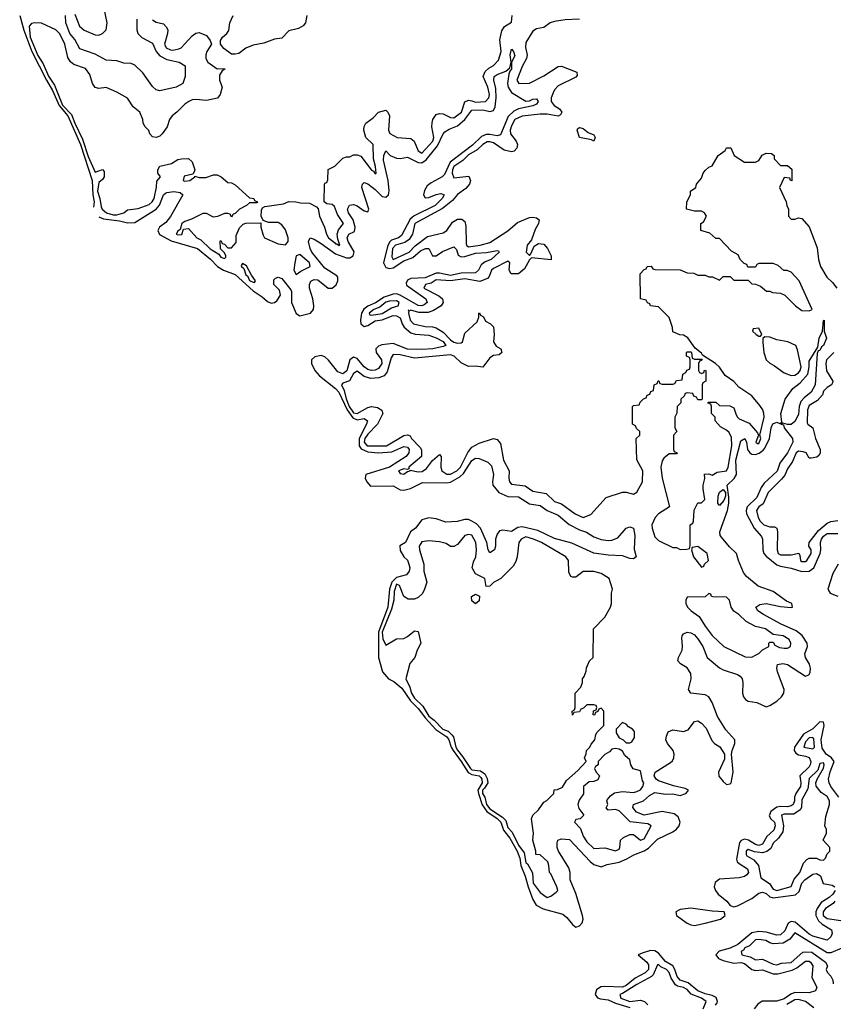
# Model space of a CAD drawing. Header units: inches. Extents: x 2710684 to 2828758, y 857022 to 965663.
# Tile 138 of 256: x 2770889 to 2775425, y 881415 to 886907. Entities that reach past the tile are written whole.
import ezdxf

# ---------------------------------------------------------------- set-up
doc = ezdxf.new("R2010")
doc.units = ezdxf.units.IN
doc.header["$MEASUREMENT"] = 0
doc.layers.add('C7878', color=7, linetype='Continuous')

msp = doc.modelspace()

# ---------------------------------------------------------------- linework, layer by layer
at = {"layer": 'C7878', "color": 4}
for points, elevation in [([(2771197, 886937), (2771222.4, 886870), (2771248.1, 886848.1), (2771310, 886821.7), (2771330, 886820.9), (2771350.7, 886829.3), (2771371.1, 886850), (2771376.1, 886890), (2771360.4, 886970)], 4), ([(2770888.8, 886930), (2770911, 886849), (2770956.9, 886730), (2771038.2, 886570), (2771072.3, 886512.3), (2771108, 886428), (2771157.5, 886370), (2771227.5, 886210), (2771293, 886010), (2771295.9, 885930), (2771303.4, 885890), (2771299.8, 885860.2)], 4), ([(2771630, 886906.8), (2771650, 886893.4), (2771690, 886884), (2771706.2, 886866.2), (2771714, 886850), (2771713.4, 886830), (2771695.5, 886770), (2771704.9, 886750), (2771730, 886738), (2771743.2, 886736.8), (2771776.6, 886743.4), (2771788.7, 886750), (2771850, 886816), (2771870, 886831), (2771890, 886836), (2771930, 886818), (2771951.3, 886790), (2771958, 886770), (2771931.3, 886730), (2771926, 886710), (2771926, 886690), (2771938, 886670), (2771990, 886632), (2772030, 886634), (2772032, 886630), (2772018, 886622), (2772003.6, 886596.4), (2772002, 886570), (2772018, 886530), (2772006, 886490), (2771991, 886469), (2771930, 886455.3), (2771870, 886462), (2771850, 886459), (2771832, 886450), (2771810, 886435.3), (2771764.7, 886390), (2771738, 886370), (2771724.7, 886350), (2771711, 886310), (2771682.8, 886270), (2771670, 886257.2), (2771650, 886249.4), (2771630, 886254), (2771614, 886270), (2771608.9, 886288.9), (2771588, 886310), (2771578, 886330), (2771575.3, 886350), (2771559, 886390), (2771521.5, 886421.5), (2771489.1, 886469.1), (2771430, 886502), (2771370, 886528), (2771330, 886522), (2771310, 886528.7), (2771294, 886550), (2771280.2, 886600.2), (2771254.8, 886634.8), (2771190, 886657.2), (2771171.9, 886671.9), (2771156.6, 886696.6), (2771140.7, 886770), (2771131.6, 886790), (2771110, 886829.2), (2771090, 886849.4), (2771010, 886886.6), (2770970.7, 886889.3), (2770954.4, 886885.6), (2770942, 886870), (2770947.1, 886810), (2770990, 886707.7), (2771019.7, 886659.7), (2771050, 886591.8), (2771082.2, 886542.2), (2771128, 886430), (2771178.5, 886378.5), (2771195.5, 886330), (2771239.6, 886239.6), (2771270, 886143.7), (2771310, 886056.3), (2771350, 886072), (2771359.8, 886059.8), (2771358.8, 886030), (2771350, 886015.3), (2771330, 885999), (2771322.3, 885950), (2771334.7, 885910), (2771342.2, 885862.2), (2771348.2, 885850), (2771372.7, 885830), (2771410, 885817.4), (2771430, 885817.6), (2771469, 885830), (2771490, 885846.8), (2771550, 885853), (2771610, 885876.5), (2771627.6, 885890), (2771638, 885910), (2771651.9, 885971.9), (2771654, 886006), (2771674, 886030), (2771658, 886050), (2771659, 886070), (2771669.2, 886090), (2771734.5, 886105.5), (2771770, 886126), (2771790, 886131.3), (2771830, 886132), (2771850, 886114), (2771864.7, 886070), (2771862, 886058), (2771854, 886046), (2771806.6, 886033.4), (2771801, 886010), (2771810, 886006.4), (2771838, 886010), (2771866, 886030), (2771866, 886034), (2771890, 886026), (2771927.1, 886027.1), (2771970, 886041), (2771990, 886041), (2772012, 886030), (2772050, 885998), (2772070, 885996), (2772090, 885986), (2772170, 885914), (2772194, 885910), (2772198, 885898), (2772214, 885890), (2772210, 885886), (2772170, 885886), (2772154, 885870), (2772114, 885850), (2772090, 885826), (2772078, 885822), (2772070, 885806), (2772062, 885822), (2772050, 885826), (2772030, 885826), (2771991.6, 885808.4), (2771970, 885806), (2771930, 885826), (2771910, 885826), (2771846.4, 885793.6), (2771810, 885782), (2771792, 885770), (2771783.6, 885736.4), (2771770, 885728), (2771761, 885710), (2771770, 885706.4), (2771791.8, 885708.2), (2771802, 885738), (2771830, 885742), (2771876, 885690), (2771898.7, 885678.7), (2771950, 885628.4), (2771999.8, 885599.8), (2772010, 885582), (2772030, 885574), (2772038, 885582), (2772038, 885590), (2772030, 885606), (2772008, 885628), (2772007.3, 885672.7), (2772012.7, 885672.7), (2772018, 885658), (2772030, 885654), (2772050, 885634), (2772070, 885634), (2772095.3, 885664.7), (2772096.4, 885703.6), (2772114.6, 885745.4), (2772134.6, 885765.4), (2772148.9, 885771.1), (2772234, 885774), (2772234, 885750), (2772245.4, 885705.4), (2772254, 885690), (2772330, 885656), (2772370, 885651), (2772385.2, 885670), (2772386, 885690), (2772370, 885734), (2772350, 885762), (2772330, 885775.3), (2772276.4, 885776.4), (2772246, 885786), (2772235.3, 885810), (2772236.4, 885843.6), (2772242, 885858), (2772255.3, 885864.7), (2772360.4, 885879.6), (2772390, 885892), (2772428.4, 885891.6), (2772454.6, 885885.4), (2772503.6, 885883.6), (2772543.6, 885863.6), (2772552, 885852), (2772560.7, 885810), (2772587.3, 885750), (2772598.8, 885710), (2772611, 885690), (2772644.7, 885664.7), (2772650, 885656), (2772656.9, 885656.9), (2772670, 885647.3), (2772674, 885650), (2772662, 885682), (2772658, 885710), (2772665.6, 885734.4), (2772693.2, 885770), (2772661, 885821), (2772644.7, 885864.7), (2772630, 885875.3), (2772600.4, 885880.4), (2772586, 885890), (2772587.3, 885987.3), (2772590, 885994), (2772602, 885998), (2772607.3, 886012.7), (2772608.9, 886071.1), (2772646, 886090), (2772690, 886134), (2772710, 886142), (2772730, 886142), (2772750, 886152), (2772770, 886152), (2772790, 886144.7), (2772850, 886066.8), (2772861, 886061), (2772870, 886046.8), (2772875.3, 886050), (2772871.7, 886088.3), (2772860.5, 886130), (2772859, 886210), (2772818, 886250), (2772808, 886290), (2772808.4, 886311.6), (2772818, 886330), (2772860.2, 886359.8), (2772890, 886391.3), (2772930, 886402), (2772942, 886390), (2772950.7, 886370.7), (2772944.7, 886290), (2772951.6, 886271.6), (2772994, 886250), (2773070, 886244.9), (2773088.5, 886228.5), (2773110, 886176), (2773130, 886163), (2773192.4, 886230), (2773198.3, 886250), (2773186, 886310), (2773187.8, 886332.2), (2773191.8, 886350), (2773210, 886377.3), (2773230, 886383.8), (2773250, 886381.3), (2773290, 886362), (2773310, 886358.4), (2773351.3, 886390), (2773371.3, 886448.7), (2773390, 886457.1), (2773410, 886454.9), (2773430, 886446), (2773486, 886450), (2773503.7, 886470), (2773507, 886490), (2773498, 886530), (2773473, 886590), (2773482.9, 886617.1), (2773503.8, 886636.2), (2773530, 886650.4), (2773558.4, 886681.6), (2773572.9, 886730), (2773566, 886794), (2773576.2, 886843.8), (2773592, 886868), (2773630, 886892), (2773634.5, 886930)], 8), ([(2771542.4, 886910), (2771541.7, 886850), (2771547.4, 886830), (2771570, 886807.2), (2771630, 886775.5), (2771650.2, 886730), (2771670, 886704.6), (2771710, 886684.6), (2771778, 886670), (2771811, 886650), (2771810.7, 886590.7), (2771798.8, 886550), (2771762, 886530), (2771670, 886509.4), (2771650, 886516.2), (2771630, 886534), (2771575.1, 886610), (2771530, 886652.6), (2771510, 886662.6), (2771470, 886665.1), (2771430, 886677.7), (2771370, 886680.5), (2771310, 886713.5), (2771224.6, 886744.6), (2771196.3, 886796.3), (2771168.4, 886830), (2771146.9, 886890), (2771143.7, 886930)], 4), ([(2772489, 886930), (2772481.6, 886890), (2772470, 886872.7), (2772442.3, 886857.7), (2772390, 886844), (2772350, 886804), (2772310, 886797.2), (2772250, 886776), (2772190, 886764), (2772150, 886748.7), (2772110, 886719), (2772090, 886714), (2772070, 886715.3), (2772026.3, 886746.3), (2772008.7, 886770), (2772008.7, 886790), (2772019, 886810), (2772044, 886830), (2772054.5, 886845.5), (2772060.9, 886890), (2772079.3, 886930)], 8), ([(2774010, 886908.7), (2773930, 886905.2), (2773870, 886897), (2773846, 886890), (2773810, 886862.7), (2773770, 886855.6), (2773750, 886842), (2773710, 886779), (2773708.8, 886751.2), (2773717, 886710), (2773714, 886690), (2773690, 886646), (2773660.4, 886570), (2773670.6, 886550.6), (2773730, 886552.7), (2773810, 886592.7), (2773890, 886644.9), (2773910, 886647.3), (2773994.8, 886614.8), (2773996, 886596), (2773990, 886585.2), (2773890, 886537), (2773870, 886516), (2773862.2, 886497.8), (2773852, 886470), (2773852, 886450), (2773868.1, 886428.1), (2773898, 886410), (2773910.4, 886390), (2773903.8, 886376.2), (2773890, 886368.3), (2773830, 886379.1), (2773790, 886379.1), (2773690, 886367.8), (2773650, 886349.6), (2773630, 886315.1), (2773622.3, 886290), (2773624.2, 886270), (2773657.3, 886230), (2773664, 886210), (2773660.7, 886190), (2773645.8, 886174.2), (2773630, 886169.4), (2773590, 886179.6), (2773530, 886219.7), (2773510, 886226.3), (2773494, 886226), (2773470, 886211.3), (2773438.4, 886181.6), (2773390, 886152.1), (2773359.5, 886120.5), (2773310, 886087), (2773302, 886070), (2773299.5, 886050), (2773310, 886025.5), (2773393.4, 886033.4), (2773402.8, 886010), (2773397.3, 885990), (2773375.1, 885964.9), (2773330, 885931.8), (2773301.2, 885898.8), (2773245.8, 885854.2), (2773091, 885770), (2773078, 885710), (2773059.9, 885680.1), (2773036.5, 885663.5), (2772984.4, 885650), (2772967.6, 885630), (2772964.2, 885584.2), (2772970, 885568.4), (2773059.5, 885610), (2773093.9, 885646.1), (2773161.7, 885698.3), (2773250, 885718), (2773270, 885731), (2773302, 885778), (2773330, 885793.4), (2773353.2, 885793.2), (2773370, 885782), (2773375.2, 885755.2), (2773378, 885658), (2773379.3, 885650), (2773390, 885639.3), (2773455.3, 885650), (2773510, 885664.6), (2773610, 885728.5), (2773663.8, 885776.2), (2773730, 885802.8), (2773750, 885806), (2773770, 885801), (2773784.7, 885790), (2773781, 885770), (2773763.4, 885736.6), (2773742, 885678), (2773718, 885650), (2773712, 885610), (2773730, 885592), (2773739, 885601), (2773756.5, 885643.5), (2773782, 885658), (2773810, 885654), (2773830.6, 885630), (2773851.3, 885590), (2773852, 885568), (2773742, 885578), (2773730, 885568), (2773702.5, 885517.5), (2773669.1, 885489.1), (2773628, 885490), (2773618, 885510), (2773622, 885550), (2773610, 885559), (2773530, 885518.4), (2773519.1, 885510), (2773506.4, 885473.6), (2773497, 885463), (2773454, 885446), (2773370, 885461.2), (2773290, 885449.7), (2773210, 885455.1), (2773182.3, 885437.7), (2773150.7, 885429.3), (2773142, 885410), (2773226.3, 885366.3), (2773245.5, 885350), (2773250.5, 885330), (2773238.8, 885310), (2773195.9, 885284.1), (2773166.7, 885273.3), (2773113.7, 885273.7), (2773070, 885286), (2773062, 885282), (2773054, 885286), (2773058.8, 885278.8), (2773056.3, 885270), (2773065.7, 885230), (2773084.9, 885210), (2773150, 885194.9), (2773190, 885194), (2773210, 885188.2), (2773250, 885164.6), (2773290, 885121.6), (2773310, 885108.3), (2773330, 885102.8), (2773350, 885104.6), (2773357.6, 885110), (2773370, 885159.1), (2773438.6, 885221.4), (2773448.4, 885248.4), (2773448, 885270), (2773452, 885272), (2773458, 885258), (2773474, 885250), (2773485.4, 885225.4), (2773514, 885210), (2773530, 885194), (2773534.8, 885150), (2773530.8, 885110), (2773544.9, 885084.9), (2773570.8, 885070), (2773576, 885050), (2773562, 885038), (2773530, 885034), (2773510, 885021.2), (2773470, 884969), (2773430, 884974), (2773390, 884972.7), (2773350, 884992), (2773311.8, 885030), (2773290, 885037.7), (2773090, 885018), (2773010, 885036.9), (2772970, 885039.3), (2772958.8, 885021.2), (2772936.9, 884943.1), (2772919.9, 884920.1), (2772891.5, 884908.5), (2772845.7, 884905.7), (2772810, 884916.3), (2772770, 884946), (2772750, 884932.7), (2772727.1, 884892.9), (2772690, 884879.3), (2772683, 884870), (2772698, 884838), (2772708.4, 884791.6), (2772725.6, 884750), (2772750, 884714.7), (2772770, 884709.3), (2772830, 884744), (2772850, 884748.8), (2772883.4, 884743.4), (2772908, 884728), (2772914, 884710), (2772884.4, 884650), (2772830, 884595.4), (2772813.8, 884570), (2772809.4, 884550), (2772825.7, 884530), (2772933.2, 884530), (2773030, 884588.2), (2773050, 884592), (2773064.9, 884584.9), (2773073.4, 884570), (2773120.9, 884520.9), (2773128.3, 884508.3), (2773128, 884470), (2773058, 884410), (2773058, 884402), (2773050, 884398), (2773030, 884401.2), (2773000.7, 884390), (2773010, 884376), (2773030, 884371.3), (2773050, 884386), (2773066, 884390), (2773066, 884394), (2773110, 884384.2), (2773132.6, 884387.4), (2773156.3, 884403.7), (2773190, 884447.3), (2773230, 884482), (2773238, 884470), (2773236.5, 884410), (2773242.4, 884390), (2773270, 884372), (2773290, 884371.6), (2773325.6, 884390), (2773345.4, 884410), (2773386.5, 884493.5), (2773410, 884521.6), (2773450, 884544.9), (2773530, 884571.3), (2773550, 884564.7), (2773570, 884542), (2773586, 884450), (2773617.3, 884390), (2773614.8, 884350), (2773618.8, 884330), (2773630, 884316), (2773706.4, 884306.4), (2773750, 884277.3), (2773823.8, 884263.8), (2773870, 884219.1), (2773910, 884205.5), (2773986, 884150), (2774030, 884130.8), (2774072.5, 884147.5), (2774159, 884241), (2774250, 884272), (2774270, 884272), (2774310, 884261), (2774330, 884271.3), (2774361.2, 884330), (2774362, 884390), (2774328.4, 884451.6), (2774326, 884570), (2774346, 884590), (2774346, 884610), (2774327.3, 884627.3), (2774322, 884642), (2774306, 884650), (2774306, 884750), (2774310, 884754), (2774342, 884758), (2774347.3, 884772.7), (2774367.3, 884792.7), (2774382, 884798), (2774387.3, 884812.7), (2774402, 884818), (2774407.3, 884832.7), (2774422, 884838), (2774426, 884870), (2774442, 884878), (2774447.3, 884892.7), (2774452.7, 884892.7), (2774458, 884878), (2774470, 884874), (2774530, 884874), (2774542, 884878), (2774550, 884894), (2774582, 884898), (2774586, 884930), (2774602, 884938), (2774607.3, 884952.7), (2774622, 884958), (2774626, 884970), (2774626, 885010), (2774622, 885022), (2774606, 885030), (2774606, 885050), (2774610, 885054), (2774630, 885054), (2774634, 885050), (2774638, 885018), (2774650, 885014), (2774694, 885014), (2774690, 885006), (2774678, 885002), (2774674, 884990), (2774674, 884950), (2774678, 884938), (2774690, 884934), (2774702, 884938), (2774707.3, 884952.7), (2774714, 884950), (2774714, 884890), (2774698, 884882), (2774694, 884870), (2774694, 884790), (2774690, 884786), (2774670, 884786), (2774662, 884802), (2774647.3, 884807.3), (2774642, 884822), (2774610, 884826), (2774598, 884822), (2774592.7, 884807.3), (2774574, 884790), (2774574, 884770), (2774554, 884750), (2774552.7, 884712.7), (2774542, 884690), (2774542, 884630), (2774552, 884610), (2774534, 884590), (2774534, 884510), (2774538, 884498), (2774554, 884490), (2774550, 884486), (2774510, 884486), (2774479.6, 884460.4), (2774470, 884446), (2774462.8, 884410), (2774470.8, 884350), (2774512, 884190), (2774451, 884150), (2774430.8, 884130), (2774413.4, 884090), (2774414, 884070), (2774430, 884022), (2774450, 884002), (2774530, 883962), (2774550, 883962), (2774570, 883952), (2774607.3, 883952.7), (2774622, 883958), (2774627.3, 883972.7), (2774626, 884090), (2774642, 884098), (2774646, 884110), (2774648.4, 884171.6), (2774668.9, 884211.1), (2774690, 884212), (2774708, 884230), (2774699, 884290), (2774699, 884310), (2774708, 884348), (2774707.3, 884372.7), (2774730, 884374), (2774750, 884366.8), (2774777.5, 884382.5), (2774829.5, 884390.5), (2774838.7, 884410), (2774858.3, 884530), (2774857.1, 884577.1), (2774844.7, 884604.7), (2774830, 884618), (2774796.4, 884636.4), (2774766, 884670), (2774766, 884690), (2774746, 884710), (2774746, 884750), (2774742, 884762), (2774727.3, 884767.3), (2774727.3, 884772.7), (2774770, 884774), (2774790, 884754), (2774847.3, 884752.7), (2774870, 884742), (2774882.8, 884702.8), (2774891.3, 884690), (2774900.7, 884680.7), (2774956.1, 884656.1), (2775002.8, 884602.8), (2775006.8, 884590), (2774992, 884550), (2775002.8, 884542.8), (2775010, 884542.8), (2775021.2, 884570), (2775015.3, 884590), (2775039.7, 884690), (2775037.6, 884710), (2775031.4, 884731.4), (2775015.6, 884755.6), (2774970, 884809), (2774897.2, 884857.2), (2774870, 884888.7), (2774822, 884922), (2774790, 884968), (2774768, 884990), (2774695.3, 885035.3), (2774690, 885046), (2774655.3, 885075.3), (2774612.9, 885132.9), (2774590, 885148), (2774568.4, 885148.4), (2774530, 885166), (2774528.7, 885190), (2774510, 885246), (2774450, 885306), (2774406, 885310), (2774402, 885322), (2774388, 885328), (2774382, 885342), (2774348.9, 885348.9), (2774348, 885490), (2774370, 885514), (2774382, 885518), (2774386, 885530), (2774410, 885532), (2774418, 885518), (2774430, 885514), (2774570, 885512), (2774610, 885494), (2774647.3, 885492.7), (2774670, 885482), (2774710, 885482), (2774730, 885472), (2774751.6, 885471.6), (2774790, 885454), (2774810, 885474), (2774850, 885474), (2774870, 885454), (2774950, 885454), (2774970, 885434), (2774990, 885432), (2775019.6, 885419.6), (2775052.7, 885392.7), (2775070, 885392), (2775084.7, 885384.7), (2775130, 885382), (2775154, 885370), (2775214, 885310), (2775250, 885284.7), (2775290, 885282), (2775306, 885290), (2775234, 885450), (2775190, 885498), (2775167.3, 885507.3), (2775148.4, 885508.4), (2775116.4, 885536.4), (2775090, 885546), (2775010, 885546), (2774998, 885542), (2774990, 885526), (2774947.3, 885527.3), (2774942, 885542), (2774927.3, 885547.3), (2774906, 885570), (2774894.6, 885594.6), (2774856.4, 885616.4), (2774790, 885686), (2774770, 885686), (2774736.4, 885716.4), (2774686, 885730), (2774686, 885770), (2774700.4, 885779.6), (2774718, 885810), (2774706, 885830), (2774690, 885838), (2774650, 885838), (2774606, 885850), (2774608.7, 885890), (2774628, 885930), (2774628.7, 885950), (2774658, 885970), (2774662, 885990), (2774690, 886022), (2774699, 886050), (2774710, 886064.7), (2774730, 886084.7), (2774748.7, 886091.3), (2774782, 886150), (2774822, 886178), (2774830, 886192), (2774852.7, 886192.7), (2774872, 886150), (2774930, 886111.3), (2774990, 886112), (2775010, 886122), (2775028.7, 886151.3), (2775050, 886162), (2775079.6, 886159.6), (2775094, 886150), (2775094, 886130), (2775130, 886094), (2775170, 886094), (2775192.7, 886072.7), (2775192.7, 886007.3), (2775186, 886010), (2775182, 886022), (2775150, 886026), (2775124.7, 885970), (2775162, 885890), (2775164.7, 885870), (2775174, 885850), (2775174, 885810), (2775190, 885794), (2775210, 885794), (2775230, 885802), (2775250, 885798), (2775290, 885752), (2775334, 885634), (2775342.6, 885570), (2775353.4, 885530), (2775388.8, 885470), (2775420.7, 885440.7), (2775443.6, 885410)], 8), ([(2771330, 885806.7), (2771356.7, 885796.7), (2771444.6, 885784.6), (2771490, 885773.6), (2771530, 885774.9), (2771650, 885850.3), (2771668, 885872), (2771689.8, 885930.2), (2771701.4, 885938.6), (2771710, 885943.7), (2771748.4, 885948.4), (2771783.4, 885943.4), (2771798.8, 885930), (2771730, 885809.3), (2771703.9, 885776.1), (2771668.2, 885750), (2771659.5, 885730), (2771667.8, 885707.8), (2771733.9, 885673.9), (2771879.5, 885630), (2771951.9, 885571.9), (2771991.6, 885530), (2772024.9, 885510), (2772090, 885485.6), (2772190, 885394.4), (2772240.5, 885360.5), (2772270, 885334.3), (2772290, 885326.1), (2772310, 885329.3), (2772321.6, 885338.4), (2772343.5, 885370), (2772337.3, 885397.3), (2772304.7, 885430), (2772304.9, 885455.1), (2772314.2, 885465.8), (2772329.6, 885470.4), (2772350, 885463), (2772400.7, 885400.7), (2772404.4, 885390), (2772404.1, 885330), (2772430, 885268.4), (2772450, 885255.6), (2772509.4, 885270), (2772527.3, 885290), (2772527.9, 885310), (2772522.5, 885350), (2772505, 885410), (2772504.2, 885430), (2772512, 885448), (2772530, 885457.3), (2772550, 885454.9), (2772609.4, 885409.4), (2772630, 885409.1), (2772652.4, 885427.6), (2772663.1, 885450), (2772662, 885470), (2772657.2, 885477.2), (2772590, 885521.7), (2772517.7, 885610), (2772508.3, 885630), (2772499.3, 885670), (2772508.7, 885690), (2772530, 885683), (2772570, 885659), (2772650, 885601.2), (2772710, 885579.3), (2772730, 885578.6), (2772748, 885590), (2772752.7, 885612.7), (2772720.8, 885670), (2772714.5, 885690), (2772723, 885710), (2772754.7, 885725.3), (2772759.3, 885750), (2772747.7, 885790), (2772722.6, 885830), (2772715.6, 885850), (2772727.5, 885872.5), (2772750, 885876.5), (2772770, 885868.9), (2772810, 885840.3), (2772830, 885834.8), (2772834.8, 885850), (2772795.6, 885970), (2772799.3, 885990), (2772810, 885998), (2772830, 885990.4), (2772870, 885960.3), (2772910, 885920.2), (2772930, 885916.9), (2772944, 885930), (2772948.8, 885951.2), (2772943.4, 886010), (2772916.6, 886123.4), (2772919.3, 886150), (2772930, 886176), (2772954.8, 886150), (2772990, 886134.4), (2773010, 886132.7), (2773050, 886140.4), (2773109.4, 886109.4), (2773130, 886109.2), (2773155, 886125), (2773217.3, 886202.7), (2773249.8, 886270.2), (2773259.1, 886280.9), (2773283.5, 886296.5), (2773330, 886314.7), (2773370, 886350.2), (2773410, 886402.3), (2773470, 886404.3), (2773510, 886395.5), (2773530, 886401.1), (2773539.3, 886420.7), (2773545, 886470), (2773542.8, 886522.8), (2773532.8, 886570), (2773534.5, 886590), (2773550, 886601.3), (2773599.6, 886620.4), (2773622, 886638), (2773629, 886670), (2773623.7, 886710), (2773630, 886742), (2773642, 886730), (2773650, 886706), (2773631, 886670), (2773630.4, 886630.4), (2773620.7, 886619.3), (2773616.4, 886603.6), (2773608.9, 886551.1), (2773611.6, 886530), (2773630, 886500.4), (2773710, 886453), (2773730, 886453.4), (2773750, 886462.8), (2773770, 886464.7), (2773778.8, 886450), (2773770, 886435.3), (2773750, 886426), (2773670, 886409.8), (2773643.1, 886396.9), (2773612.7, 886367.3), (2773570, 886263.7), (2773550, 886259.1), (2773510, 886267.1), (2773490, 886266.3), (2773464.1, 886255.9), (2773412.3, 886207.7), (2773288.5, 886111.5), (2773256.7, 886043.3), (2773244.6, 886030), (2773183.1, 885996.9), (2773160.8, 885979.2), (2773146.2, 885953.8), (2773140.8, 885930), (2773150, 885912.7), (2773170, 885914.9), (2773210, 885931.3), (2773236.9, 885936.9), (2773255.5, 885930), (2773244.9, 885910), (2773204.2, 885870), (2773087.9, 885812.1), (2773065.1, 885794.9), (2773017.8, 885702.2), (2773000.4, 885690), (2772962.2, 885677.8), (2772950, 885666.6), (2772938.7, 885641.3), (2772917.1, 885550), (2772930, 885523.6), (2772950, 885518.5), (2772970, 885523), (2773030, 885561.7), (2773080, 885580), (2773122.8, 885617.2), (2773150.3, 885630.3), (2773170.3, 885630.3), (2773190, 885588.9), (2773210, 885590.3), (2773245.4, 885614.6), (2773310, 885640.5), (2773324.2, 885624.2), (2773334.1, 885594.1), (2773350, 885583.6), (2773370, 885585.5), (2773430, 885604.7), (2773491.8, 885608.2), (2773550, 885618.8), (2773557.3, 885617.3), (2773561, 885610), (2773517.3, 885570), (2773484.4, 885555.6), (2773461.4, 885538.6), (2773446.7, 885510), (2773430, 885494.7), (2773350, 885493.6), (2773290, 885480.6), (2773230, 885493), (2773210, 885493), (2773150, 885466.1), (2773070, 885462.5), (2773050, 885454.2), (2773043.4, 885436.6), (2773045.4, 885425.4), (2773152.4, 885350), (2773161.3, 885330), (2773144.5, 885315.5), (2773130, 885309.8), (2773110, 885313.1), (2773010.5, 885370.5), (2772990, 885377.8), (2772970, 885376), (2772920.5, 885359.5), (2772873, 885327), (2772830, 885309), (2772807.2, 885292.8), (2772794.3, 885270), (2772788.4, 885230), (2772791.1, 885211.1), (2772810, 885195.8), (2772830, 885201.1), (2772870, 885226.3), (2772910, 885232.5), (2772970, 885256.2), (2772990, 885255.8), (2773010, 885243), (2773020.2, 885210), (2773031.8, 885191.8), (2773070, 885160.9), (2773093.3, 885153.3), (2773170, 885146.5), (2773210, 885132.6), (2773250, 885111.7), (2773264, 885090), (2773250, 885083), (2773191.3, 885070), (2773130, 885066.8), (2773050, 885069.8), (2772970, 885100.8), (2772907.5, 885092.5), (2772890, 885085.1), (2772873.7, 885070), (2772876.5, 885050), (2772906, 885010), (2772907.7, 884990), (2772890, 884960.5), (2772870, 884951), (2772850, 884949.8), (2772830, 884955.8), (2772809.9, 884969.9), (2772770, 885016.8), (2772750, 885024.4), (2772730.2, 885009.8), (2772712, 884948), (2772690, 884930.9), (2772663, 884943), (2772610, 885008.3), (2772590, 885026.4), (2772570, 885032.8), (2772534, 885026), (2772516, 885010), (2772515.5, 884990), (2772534.7, 884950), (2772559.4, 884919.4), (2772650.1, 884850.1), (2772668.1, 884830), (2772715.1, 884730), (2772746.9, 884686.9), (2772770, 884675), (2772810, 884683.1), (2772828, 884670), (2772822.6, 884650), (2772781, 884570), (2772781.8, 884530), (2772792.8, 884512.8), (2772830, 884496.1), (2772890, 884490.2), (2772963.1, 884496.9), (2773030, 884526.4), (2773050, 884521.6), (2773059.5, 884510), (2773058.4, 884490), (2773043.8, 884470), (2772950, 884410.8), (2772818.4, 884370), (2772815.5, 884350), (2772823.2, 884330), (2772845.4, 884305.4), (2772970, 884307.3), (2773010, 884284.9), (2773030, 884283), (2773067.9, 884292.1), (2773134.7, 884325.3), (2773270, 884323.1), (2773290, 884327.6), (2773342.3, 884357.7), (2773363.8, 884376.2), (2773410, 884448.5), (2773430, 884461.3), (2773450, 884459.3), (2773498.8, 884438.8), (2773518.7, 884418.7), (2773530.4, 884370), (2773524, 884330), (2773526.8, 884310), (2773559.1, 884270), (2773610, 884247.4), (2773670, 884245.3), (2773730, 884206.7), (2773790, 884197.1), (2773829, 884169), (2773890, 884142.4), (2773951.7, 884091.7), (2774010, 884062), (2774048.5, 884048.5), (2774090, 884022.8), (2774130, 884007.3), (2774170, 884002), (2774190, 884004), (2774222.7, 884017.3), (2774270, 884071.3), (2774290, 884078), (2774310.7, 884070.7), (2774318.8, 884030), (2774314.4, 883954.4), (2774324.7, 883910), (2774310, 883899), (2774290, 883901.2), (2774250, 883917.2), (2774170, 883919.5), (2774090, 883931.6), (2773966.2, 883986.2), (2773870, 884013.3), (2773777.4, 884057.4), (2773690, 884077.7), (2773666.5, 884073.5), (2773630, 884051.8), (2773581.4, 884058.6), (2773564, 884056), (2773550, 884038), (2773541, 884010), (2773541, 883970), (2773536, 883950), (2773510, 883934), (2773500.9, 883950), (2773493.2, 883990), (2773456.9, 884070), (2773435.4, 884095.4), (2773410, 884109.7), (2773390, 884118.7), (2773370, 884119.6), (2773327.6, 884107.6), (2773264.1, 884104.1), (2773210, 884122.7), (2773170, 884129.2), (2773130, 884117.2), (2773094.8, 884070), (2773066.8, 884050), (2773038.8, 883990), (2773008.8, 883971.2), (2773010, 883946), (2773030, 883911), (2773050, 883891.3), (2773058.8, 883870), (2773064, 883850), (2773060.7, 883830), (2773046, 883810), (2772990, 883794.7), (2772963.2, 883770), (2772950.1, 883730), (2772940.9, 883630), (2772888.5, 883490), (2772888.4, 883348.4), (2772910.6, 883270), (2772945.7, 883230), (2772974.8, 883214.8), (2773018.5, 883178.5), (2773068.3, 883108.3), (2773110, 883065.5), (2773150.8, 883010), (2773208.3, 882948.3), (2773270, 882906), (2773281.6, 882890), (2773293.5, 882850), (2773305, 882830), (2773350.1, 882770.1), (2773388.2, 882708.2), (2773410, 882696.4), (2773449.6, 882689.6), (2773459.4, 882679.4), (2773465.5, 882670), (2773467.5, 882650), (2773443.6, 882610), (2773445.8, 882590), (2773467.7, 882527.7), (2773493.7, 882490), (2773550.8, 882450.8), (2773570.9, 882430.9), (2773586, 882386), (2773621.3, 882341.3), (2773662.1, 882270), (2773676.4, 882230), (2773682.6, 882190), (2773706.4, 882130), (2773723, 882070), (2773750, 882000.4), (2773767.8, 881967.8), (2773806.6, 881946.6), (2773916.9, 881916.9), (2773939.4, 881899.4), (2773970, 881860.5), (2773990, 881845.5), (2774010, 881853.4), (2774024.5, 881870), (2774029.6, 881890), (2774026.6, 881910), (2773990, 882033.2), (2773958.4, 882110), (2773957, 882150), (2773950, 882175.3), (2773893.3, 882270), (2773886, 882290), (2773884.8, 882315.2), (2773889.2, 882330), (2773910, 882338.4), (2773954.8, 882334.8), (2774070, 882212.4), (2774090, 882195.5), (2774130, 882181), (2774164.8, 882195.2), (2774230, 882207.4), (2774274.4, 882225.6), (2774311.8, 882248.2), (2774370, 882270.2), (2774393.8, 882286.2), (2774444, 882336), (2774530, 882376.5), (2774550, 882391.8), (2774564.8, 882410), (2774570.9, 882430.9), (2774560.1, 882460.1), (2774537.1, 882477.1), (2774469.7, 882489.7), (2774370, 882469.8), (2774326.9, 882486.9), (2774307.9, 882512.1), (2774309.8, 882530.2), (2774367.3, 882550), (2774399.5, 882580.5), (2774430, 882596.1), (2774490, 882587.3), (2774530, 882588), (2774570, 882579.6), (2774602.7, 882590), (2774614.9, 882605.1), (2774617, 882610), (2774599.5, 882619.5), (2774533.9, 882633.9), (2774450, 882661.7), (2774437.6, 882670), (2774425.4, 882690), (2774431.5, 882710), (2774517.1, 882762.9), (2774527.4, 882772.6), (2774535.4, 882790), (2774537.4, 882810), (2774531.3, 882830), (2774499.5, 882870), (2774491.8, 882890), (2774494, 882910), (2774504.7, 882935.3), (2774530, 882946), (2774590, 882936), (2774614.7, 882945.3), (2774650, 882993), (2774670, 882996.4), (2774690, 882983.7), (2774714.9, 882954.9), (2774746.8, 882886.8), (2774762.4, 882870), (2774791.1, 882851.1), (2774818, 882810), (2774817.8, 882782.2), (2774784.2, 882710), (2774787.1, 882687.1), (2774810, 882657), (2774830, 882641.7), (2774850, 882644.2), (2774854.8, 882650), (2774866.4, 882710), (2774857.7, 882810), (2774860.4, 882830), (2774876, 882870), (2774875.1, 882890), (2774825.5, 882945.5), (2774779.4, 883019.4), (2774750, 883098), (2774730, 883129.6), (2774710, 883140.4), (2774630, 883149.7), (2774617.6, 883170), (2774633.1, 883230), (2774630, 883259.3), (2774610, 883291.5), (2774573.4, 883313.4), (2774557.2, 883330), (2774560.9, 883350), (2774581.3, 883390), (2774584.7, 883410), (2774580.1, 883459.9), (2774581.2, 883470), (2774590, 883481), (2774610, 883490.4), (2774630, 883486), (2774650, 883474.9), (2774670, 883453), (2774696.5, 883410), (2774721.3, 883350), (2774790, 883292.2), (2774810, 883281.1), (2774890, 883255.3), (2774905.1, 883245.1), (2774915.8, 883230), (2774920.3, 883210), (2774919.1, 883150), (2774924.4, 883130), (2774935.2, 883115.2), (2774950, 883105.3), (2774997.7, 883097.7), (2775050, 883074), (2775070, 883081.1), (2775110, 883106.3), (2775135.4, 883130), (2775148.4, 883150), (2775150.9, 883170), (2775113.7, 883270), (2775109.6, 883290.4), (2775114, 883310), (2775143.8, 883316.2), (2775170, 883310.3), (2775270, 883245.8), (2775287.3, 883252.7), (2775294.9, 883265.1), (2775298.4, 883290), (2775291.8, 883311.8), (2775269.9, 883349.9), (2775266.2, 883370), (2775280.4, 883410), (2775279.3, 883430), (2775251.6, 883471.7), (2775217.2, 883497.2), (2775130, 883536.2), (2775035.1, 883590), (2775003.7, 883610), (2774993.2, 883630), (2775015.6, 883644.4), (2775050, 883650.3), (2775130, 883633.4), (2775190, 883627.6), (2775197.2, 883630), (2775194, 883650), (2775164.4, 883664.4), (2775090, 883718), (2775006.3, 883746.3), (2774940.6, 883800.6), (2774924, 883824), (2774895.3, 883890), (2774885.1, 883930), (2774846.4, 883966.3), (2774800.8, 884020.8), (2774794.7, 884030), (2774792.3, 884050), (2774834.6, 884170), (2774843, 884210), (2774842.7, 884242.7), (2774832, 884310), (2774871.9, 884348.1), (2774884.8, 884370), (2774880.3, 884450), (2774910, 884557.3), (2774931.5, 884571.5), (2774940.3, 884550), (2774946, 884510), (2774958.7, 884490), (2774970, 884482.8), (2774990, 884481.5), (2775010.5, 884489.5), (2775034.2, 884505.8), (2775042.8, 884517.2), (2775068.9, 884570), (2775077.7, 884630), (2775087.7, 884652.3), (2775110, 884662), (2775130, 884652), (2775138, 884662), (2775131.5, 884710), (2775156.2, 884790), (2775199, 884850), (2775239.5, 884880.5), (2775282.4, 884930), (2775289.8, 884970), (2775290, 885002), (2775339, 885081), (2775346, 885130), (2775364, 885170), (2775369.5, 885229.5), (2775374, 885230), (2775373.4, 885170), (2775387.3, 885130), (2775370, 885089), (2775358, 885082), (2775350, 885062), (2775341, 885059), (2775334.8, 885045.2), (2775323.1, 884870), (2775300.4, 884830), (2775261.8, 884798.2), (2775243.2, 884776.8), (2775234.4, 884750), (2775230, 884705.2), (2775210, 884665.6), (2775190, 884649.5), (2775168.7, 884648.7), (2775143.6, 884656.4), (2775134, 884650), (2775146.8, 884646.8), (2775150.8, 884630), (2775196.4, 884570), (2775199.5, 884550), (2775170.1, 884489.9), (2775126.7, 884433.3), (2775110.9, 884389.1), (2775039, 884321), (2775022.7, 884297.3), (2774997.7, 884242.3), (2774945.2, 884190), (2774938.8, 884170), (2774940.7, 884150), (2774984.2, 884070), (2775023.4, 884023.4), (2775029.2, 884009.2), (2775031.2, 883950), (2775037.2, 883930), (2775050, 883914.9), (2775110, 883866.5), (2775130, 883858.4), (2775190, 883848.4), (2775250, 883829.3), (2775290, 883830.2), (2775316.4, 883850), (2775351.8, 883930), (2775355.8, 883950), (2775353.1, 883990), (2775358.7, 884010), (2775370, 884025.7), (2775390, 884040.2), (2775450, 884040.2)], 4), ([(2775427.3, 885050), (2775386.3, 885010), (2775383.6, 884990), (2775387.4, 884947.4), (2775422, 884890), (2775419.6, 884880.4), (2775414, 884870), (2775390, 884855.3), (2775370, 884834), (2775365.2, 884814.8), (2775337.1, 884782.9), (2775290, 884754.5), (2775281.6, 884730), (2775278, 884658), (2775282, 884650), (2775311.3, 884630), (2775326, 884570), (2775351, 884510), (2775350.7, 884489.3), (2775344, 884476), (2775333, 884467), (2775301.2, 884461.2), (2775290, 884462), (2775273.2, 884490), (2775257.2, 884497.2), (2775230, 884500.9), (2775217.3, 884490), (2775196.7, 884443.3), (2775170, 884402), (2775153.8, 884366.2), (2775136.5, 884343.5), (2775062, 884270), (2775034.2, 884205.8), (2775010, 884189), (2774997.3, 884170), (2775005.5, 884130), (2775016, 884110), (2775038, 884090), (2775070, 884078.8), (2775097.3, 884077.3), (2775110.7, 884070.7), (2775114, 884050), (2775111.3, 883950), (2775118, 883930), (2775130, 883921), (2775190, 883921), (2775231.6, 883931.6), (2775238, 883918), (2775241, 883890), (2775250, 883884), (2775270, 883884.9), (2775277.2, 883890), (2775301.2, 883930), (2775302, 883950), (2775288, 883970), (2775289.2, 883990), (2775342.2, 884057.8), (2775390, 884099.1), (2775410, 884107.3), (2775450, 884114)], 8), ([(2775451.1, 883870), (2775421.7, 883818.3), (2775394.2, 883730), (2775407.2, 883707.2), (2775450, 883691)], 4), ([(2775455.3, 882570), (2775410.8, 882630), (2775401.2, 882650), (2775398.5, 882670), (2775407.5, 882712.5), (2775429.8, 882770), (2775414.7, 882790), (2775384.5, 882810), (2775363.4, 882843.4), (2775357.3, 882890), (2775374, 882970), (2775369.5, 882989.5), (2775350, 882989.6), (2775310, 882951.7), (2775258.2, 882921.8), (2775208.4, 882850), (2775205.6, 882830), (2775216.1, 882816.1), (2775230, 882806.7), (2775270, 882799.7), (2775290, 882791.3), (2775300.2, 882770), (2775296.5, 882750), (2775290, 882740.4), (2775238.5, 882690), (2775244.3, 882650), (2775241, 882630), (2775215, 882590), (2775208.4, 882570), (2775208.4, 882550), (2775200.2, 882530), (2775190, 882521.2), (2775170, 882517), (2775130, 882519.1), (2775110, 882514.8), (2775076.1, 882490), (2775067.1, 882467.1), (2775076.5, 882450), (2775096.2, 882430), (2775101.1, 882410), (2775093.2, 882386.8), (2775054.7, 882350), (2775030, 882308.7), (2775010, 882301.5), (2774990, 882306.3), (2774951.2, 882331.2), (2774930, 882336.2), (2774911, 882329), (2774902.5, 882317.5), (2774885, 882225), (2774889.1, 882210), (2774899.8, 882199.8), (2774947, 882170), (2774951.5, 882150), (2774942.2, 882137.8), (2774930, 882127.8), (2774900.5, 882119.5), (2774790, 882112.4), (2774766.4, 882093.6), (2774760.7, 882070), (2774767.1, 882050), (2774783.2, 882030), (2774830.3, 881990), (2774850, 881966.8), (2774870, 881958.9), (2774890, 881963.6), (2774970, 882005.2), (2775010, 882035), (2775030, 882041.2), (2775050, 882032.8), (2775070, 882014.7), (2775090, 882008.4), (2775213.7, 882026.3), (2775235, 882045), (2775248.8, 882090), (2775266, 882110), (2775310, 882140.3), (2775330, 882144.6), (2775352.3, 882132.3), (2775368.6, 882088.6), (2775418.6, 882078.6), (2775433.7, 882070)], 4), ([(2775434.9, 882050), (2775422.4, 882030), (2775400.9, 882010), (2775356.6, 881983.4), (2775333.8, 881950), (2775326.7, 881930), (2775326.8, 881910), (2775341.2, 881881.2), (2775362.2, 881862.2), (2775414, 881830), (2775418.7, 881810), (2775410.5, 881790.5), (2775390, 881772.8), (2775310, 881795), (2775290, 881805.5), (2775212.9, 881872.9), (2775190, 881877.4), (2775172.8, 881867.2), (2775155.3, 881824.7), (2775130, 881803.2), (2775110, 881801), (2775050, 881817.1), (2775010, 881820.6), (2774970, 881813.5), (2774891.8, 881748.2), (2774850, 881727.3), (2774788.9, 881711.1), (2774770.3, 881690), (2774784.6, 881670), (2774810, 881658.5), (2774870, 881645), (2774910, 881647.5), (2774930, 881643.5), (2774970, 881609.1), (2774990, 881603.5), (2775030, 881607.6), (2775090, 881585), (2775114.8, 881585.2), (2775194.7, 881605.3), (2775221.1, 881618.9), (2775270, 881654.7), (2775290, 881654.9), (2775297.6, 881650), (2775310.2, 881630), (2775305.4, 881565.4), (2775333, 881510), (2775326, 881490), (2775290, 881479.7), (2775210, 881480.6), (2775187.9, 881472.1), (2775150, 881445.2), (2775110, 881432.2), (2775028.1, 881431.9), (2775004.1, 881415.9), (2774984, 881390)], 4), ([(2775433.4, 881990), (2775423.4, 881976.6), (2775382, 881950), (2775367.6, 881930), (2775367.4, 881910), (2775390, 881893.4), (2775479.9, 881879.9)], 8), ([(2775471.3, 881728.7), (2775410, 881702), (2775390, 881702), (2775210, 881813.2), (2775182.5, 881777.5), (2775144.5, 881755.5), (2775090, 881752.3), (2775070, 881757.2), (2775048, 881770), (2775010, 881777), (2774990, 881774), (2774958, 881742), (2774931.3, 881730), (2774923.8, 881716.2), (2774911.3, 881710), (2774914, 881690), (2774960.5, 881680.5), (2774990, 881662.8), (2775030, 881666), (2775090, 881638.8), (2775110, 881634.8), (2775135.5, 881644.5), (2775190, 881648.5), (2775255.1, 881704.9), (2775270, 881708.5), (2775305.1, 881705.1), (2775382, 881650), (2775392, 881630), (2775384.7, 881610), (2775390, 881594), (2775411.3, 881571.3), (2775422, 881550), (2775424.7, 881530)], 8), ([(2774768.3, 881410), (2774776.8, 881423.2), (2774779.3, 881430), (2774772.4, 881452.4), (2774750, 881464.6), (2774710, 881473.8), (2774669.9, 881489.9), (2774615.5, 881535.5), (2774570, 881549.8), (2774555, 881570), (2774541.5, 881610), (2774529.9, 881629.9), (2774490, 881654), (2774450, 881700.9), (2774430, 881713.3), (2774405.4, 881714.6), (2774358.9, 881701.1), (2774337.3, 881690), (2774384.4, 881650), (2774394.6, 881634.6), (2774395, 881610), (2774376.5, 881590), (2774320.1, 881559.9), (2774270, 881520.2), (2774250, 881511.5), (2774150, 881514.8), (2774128.2, 881511.8), (2774104.8, 881495.2), (2774096.5, 881470), (2774110, 881451.7), (2774125.9, 881445.9), (2774170, 881439.3), (2774210, 881421.5), (2774290, 881397.8)], 4), ([(2774698.3, 881390), (2774715.1, 881430), (2774689.3, 881450), (2774632.2, 881472.2), (2774610, 881498.3), (2774590, 881508.4), (2774555.9, 881515.9), (2774544, 881524), (2774520.8, 881560.8), (2774510, 881592), (2774494, 881610), (2774463.3, 881623.3), (2774450, 881636.2), (2774444.9, 881635.1), (2774420.6, 881579.4), (2774410.3, 881569.7), (2774330, 881526.3), (2774250, 881474.5), (2774234.8, 881470), (2774240.7, 881450), (2774290, 881431.3), (2774350, 881438), (2774371.2, 881431.2), (2774391.2, 881411.2)], 8), ([(2775315.5, 881395.5), (2775269.2, 881430), (2775230, 881442.4), (2775210, 881440.5), (2775165.4, 881414.6)], 8)]:
    msp.add_lwpolyline(points, dxfattribs=dict(at, elevation=elevation))
for points, elevation in [([(2774090, 886228.7), (2774077.2, 886237.2), (2774009.2, 886249.2), (2773997.2, 886290), (2774000.2, 886299.8), (2774010, 886306), (2774030, 886300.5), (2774058.4, 886278.4), (2774090, 886264.7), (2774096.3, 886250)], 8), ([(2772450, 885597.2), (2772431, 885589), (2772422.8, 885550), (2772418, 885510), (2772430, 885484.7), (2772456, 885504), (2772508, 885530), (2772504, 885550)], 8), ([(2772130, 885546), (2772123.6, 885536.4), (2772124.7, 885530), (2772138.8, 885518.8), (2772150, 885482.8), (2772158, 885478), (2772170, 885451.3), (2772190, 885442), (2772198.6, 885441.4), (2772204, 885450), (2772180.9, 885480.9), (2772153.6, 885533.6)], 8), ([(2772990, 885338.4), (2772950, 885336.4), (2772930, 885330.7), (2772896, 885304), (2772863.8, 885290), (2772836.3, 885270), (2772841.3, 885261.3), (2772850, 885258), (2772910, 885268.1), (2772961, 885299), (2772998, 885310), (2773005.2, 885330)], 8), ([(2775010, 885186), (2774978, 885182), (2774974, 885170), (2774994, 885150), (2775010, 885142), (2775018, 885142), (2775026, 885150)], 8), ([(2775042, 885138), (2775032, 885128), (2775031.1, 885108.9), (2775037.1, 885050), (2775050.5, 885010), (2775070, 884990.5), (2775096.5, 884976.5), (2775150, 884936.4), (2775190, 884922), (2775210, 884923.7), (2775230, 884936.4), (2775239.7, 884950), (2775245.1, 884970), (2775225.8, 885065.8), (2775215.1, 885090), (2775170.9, 885109.1), (2775110, 885121.2), (2775070, 885135.3)], 8), ([(2774790, 884197.2), (2774780.9, 884210), (2774783, 884250), (2774790, 884271), (2774810, 884286), (2774822.8, 884270), (2774823, 884250), (2774815.1, 884224.9)], 4), ([(2773390, 884036), (2773370, 884029), (2773330, 883979), (2773308.4, 883968.4), (2773290, 883968), (2773265.6, 883985.6), (2773230, 883993.6), (2773170, 883999.6), (2773130, 883994.5), (2773115.5, 883970), (2773117.1, 883950), (2773141.6, 883870), (2773141.6, 883830), (2773158, 883770), (2773146, 883730), (2773133.7, 883706.3), (2773110, 883683.7), (2773090, 883674), (2773055.1, 883675.1), (2773029.6, 883689.6), (2773006, 883750), (2772990, 883758), (2772976.7, 883716.7), (2772975.3, 883670), (2772960.8, 883619.2), (2772910.2, 883490), (2772913.9, 883453.9), (2772930, 883417.3), (2772990, 883454), (2773030, 883456), (2773050, 883466), (2773090, 883498), (2773110, 883494), (2773124.7, 883430), (2773104.7, 883390), (2773092, 883350), (2773063.5, 883316.5), (2773041, 883230), (2773063.4, 883183.4), (2773072.7, 883150), (2773090, 883123.1), (2773137, 883077), (2773170, 883022.4), (2773199.5, 882999.5), (2773247.2, 882950), (2773277.5, 882937.5), (2773298.6, 882918.6), (2773306.3, 882906.3), (2773320.7, 882850), (2773330, 882832.2), (2773357.9, 882797.9), (2773402, 882730), (2773410, 882722.3), (2773457, 882717), (2773481.1, 882701.1), (2773494.2, 882674.2), (2773498, 882650), (2773480.2, 882619.8), (2773469.5, 882610), (2773469.5, 882590), (2773482.3, 882570), (2773490.3, 882530), (2773510, 882505.6), (2773579.6, 882459.6), (2773599.4, 882439.4), (2773610, 882401), (2773634.4, 882374.4), (2773670, 882302), (2773700.7, 882260.7), (2773710, 882206), (2773719.1, 882199.1), (2773747.7, 882147.7), (2773750.8, 882090), (2773790, 882038.8), (2773810, 882022.8), (2773830, 882011.3), (2773850, 882018), (2773880.4, 882039.6), (2773888, 882050), (2773884, 882070), (2773850, 882142), (2773842, 882150), (2773839.3, 882190), (2773832.7, 882210), (2773790, 882248), (2773766, 882250), (2773766, 882270), (2773749, 882330), (2773752.7, 882370), (2773741.2, 882450), (2773749.4, 882470.6), (2773780.2, 882499.8), (2773810, 882542), (2773828.4, 882551.6), (2773866, 882590), (2773868.9, 882611.1), (2773887.3, 882612.7), (2773914.6, 882625.4), (2773936.4, 882663.6), (2774000.4, 882719.6), (2774046, 882770), (2774038, 882790), (2774047.3, 882812.7), (2774048, 882830), (2774068, 882850), (2774074, 882866), (2774095.3, 882890), (2774100.4, 882919.6), (2774107.3, 882932.7), (2774146, 882970), (2774146, 883050), (2774130, 883066), (2774118, 883062), (2774112.7, 883047.3), (2774098, 883042), (2774092.7, 883027.3), (2774086, 883030), (2774087.3, 883052.7), (2774102, 883058), (2774106, 883070), (2774102, 883082), (2774090, 883086), (2774050, 883086), (2774032.7, 883067.3), (2774018, 883062), (2774010, 883046), (2773978, 883042), (2773970, 883028), (2773968, 883050), (2773982, 883058), (2773986, 883070), (2773986, 883150), (2774016.4, 883183.6), (2774026, 883210), (2774026, 883230), (2774036.4, 883243.6), (2774047.3, 883272.7), (2774048.4, 883291.6), (2774066, 883330), (2774086, 883350), (2774088, 883510), (2774150, 883574), (2774182, 883630), (2774188.7, 883650), (2774188.9, 883708.9), (2774194, 883730), (2774175.3, 883790), (2774130, 883818), (2774090, 883828.7), (2774030, 883828.7), (2773990, 883798), (2773970, 883798), (2773962, 883802), (2773950, 883826), (2773949, 883890), (2773933.2, 883910), (2773797.2, 883990), (2773754, 884010), (2773710, 884022), (2773684, 884010), (2773670.8, 883990), (2773662, 883910), (2773654.9, 883885.1), (2773640.5, 883859.5), (2773570.8, 883789.2), (2773530, 883768), (2773510, 883748), (2773490, 883746), (2773482, 883790), (2773430, 883816), (2773412, 883850), (2773418, 883882), (2773432, 883910), (2773436.2, 883950), (2773431.3, 883990), (2773410, 884032.3)], 8), ([(2774670, 883968), (2774638, 883962), (2774634, 883950), (2774644.7, 883910), (2774690, 883854), (2774702, 883858), (2774706, 883870), (2774728, 883890), (2774722, 883930)], 8), ([(2773430, 883648), (2773410, 883666), (2773408, 883690), (2773430, 883702), (2773452, 883692), (2773450, 883666)], 8), ([(2774730, 883706), (2774710, 883688), (2774610, 883686), (2774602, 883670), (2774602, 883650), (2774612, 883630), (2774632, 883610), (2774677.3, 883577.3), (2774710, 883524.7), (2774750, 883472), (2774814, 883410), (2774932.7, 883352.7), (2774970, 883352), (2774990, 883362), (2775010, 883372), (2775030, 883392), (2775066, 883410), (2775066, 883430), (2775070, 883434), (2775090, 883434), (2775098, 883418), (2775125.4, 883405.4), (2775150, 883402), (2775170, 883402), (2775186, 883410), (2775188, 883430), (2775178, 883450), (2775146, 883470), (2775090, 883478), (2775046, 883510), (2774990, 883522), (2774938, 883550), (2774898, 883590), (2774870, 883608), (2774855.3, 883630), (2774846, 883670), (2774830, 883686), (2774752.7, 883687.3), (2774746, 883690), (2774742, 883702)], 8), ([(2774250, 882986), (2774214, 882950), (2774214, 882930), (2774230, 882902), (2774254, 882890), (2774270, 882874), (2774290, 882874), (2774302, 882878), (2774316.4, 882903.6), (2774316.4, 882936.4), (2774306, 882950), (2774283.1, 882963.1), (2774270, 882978)], 8), ([(2775310, 882902.7), (2775290, 882900.5), (2775270, 882879.3), (2775260.7, 882850), (2775310, 882839.1), (2775319.5, 882850), (2775315.2, 882895.2)], 8), ([(2774210, 882842), (2774190, 882838), (2774176.9, 882823.1), (2774151.6, 882808.4), (2774114, 882770), (2774114, 882750), (2774098, 882742), (2774094, 882730), (2774102, 882710), (2774122, 882690), (2774112.7, 882667.3), (2774090, 882658), (2774063.6, 882656.4), (2774032, 882630), (2774031.6, 882588.4), (2774007.1, 882552.9), (2774001, 882530), (2774006.8, 882506.8), (2774034, 882470), (2774014, 882450), (2773990, 882446), (2773982, 882430), (2774014.8, 882394.8), (2774030, 882352), (2774050, 882321), (2774090, 882284), (2774150, 882288.2), (2774210, 882271), (2774230, 882281), (2774235.1, 882290), (2774238, 882330), (2774254.6, 882345.4), (2774290, 882362), (2774310, 882362), (2774350, 882331.3), (2774370, 882338), (2774408.7, 882410), (2774390, 882421.2), (2774292.9, 882432.9), (2774230, 882494), (2774210, 882502), (2774170, 882498), (2774158, 882510), (2774168, 882530), (2774162, 882550), (2774164.7, 882555.3), (2774182, 882578), (2774204.7, 882595.3), (2774250, 882601), (2774310, 882596), (2774330, 882601), (2774350, 882612), (2774362, 882630), (2774368, 882650), (2774361.2, 882661.2), (2774350, 882718), (2774308.7, 882728.7), (2774295.3, 882750), (2774290, 882778), (2774263.1, 882803.1), (2774250, 882826), (2774230, 882838)], 8), ([(2775370, 882762), (2775350, 882758), (2775339.1, 882720.9), (2775290, 882674), (2775282.8, 882617.2), (2775250, 882555.3), (2775246.9, 882513.1), (2775239.9, 882500.1), (2775204.1, 882475.9), (2775150, 882476.2), (2775136, 882470), (2775147, 882410), (2775143.8, 882376.2), (2775119, 882341), (2775090, 882313.2), (2775076.3, 882283.7), (2775053.2, 882266.8), (2775030, 882260.7), (2774984.5, 882264.5), (2774950, 882279.3), (2774938.8, 882270), (2774938.8, 882250), (2774943, 882243), (2774981.1, 882221.1), (2775007.3, 882190), (2775021, 882121), (2775068.4, 882088.4), (2775090, 882057.3), (2775110, 882049.1), (2775190, 882071.3), (2775207, 882113), (2775237.2, 882150), (2775258.6, 882201.4), (2775277.5, 882222.5), (2775290, 882230.8), (2775330, 882231), (2775350, 882221), (2775370, 882218), (2775382, 882230), (2775390, 882254), (2775406, 882270), (2775406, 882290), (2775368, 882330), (2775386, 882370), (2775386, 882390), (2775378, 882410), (2775383.1, 882463.1), (2775404, 882530), (2775404, 882550), (2775390, 882573.2), (2775357.2, 882597.2), (2775328.4, 882631.6), (2775328, 882650), (2775334, 882670), (2775370, 882732), (2775374, 882750)], 8), ([(2774630, 881950.7), (2774570, 881943.1), (2774547.4, 881930), (2774550.3, 881910), (2774610, 881866.9), (2774630, 881857.6), (2774650, 881855.2), (2774710, 881868.4), (2774795.6, 881890), (2774821.6, 881910), (2774815.3, 881930), (2774750, 881933.8)], 4)]:
    msp.add_lwpolyline(points, close=True, dxfattribs=dict(at, elevation=elevation))

doc.saveas('drawing.dxf')
